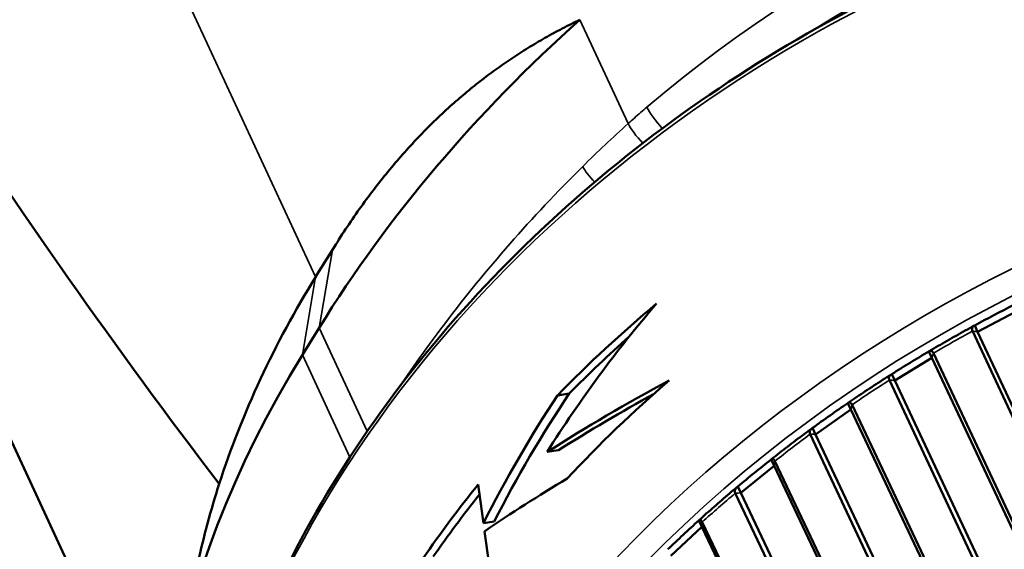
# Model space of a CAD drawing. Header units: millimetres. Extents: x 0 to 2239, y -60 to 841.
# Tile 106 of 165: x 1042.86 to 1048.5, y 212.46 to 215.5. Entities that reach past the tile are written whole.
import ezdxf

# ---------------------------------------------------------------- set-up
doc = ezdxf.new("R2010")
doc.units = ezdxf.units.MM
doc.layers.add('Sichtbar (ISO)', color=7, linetype='Continuous', lineweight=50)
doc.layers.add('Sichtbar schmal (ISO)', color=7, linetype='Continuous', lineweight=35)

msp = doc.modelspace()

# ---------------------------------------------------------------- linework, layer by layer
at = {"layer": 'Sichtbar (ISO)'}
for p, q in [((1043.6708, 211.236), (1042.0072, 214.8206)), ((1044.6526, 214.1773), (1044.5568, 214.0222)), ((1048.5688, 213.8242), (1048.3476, 213.708)), ((1048.3476, 213.708), (1048.3307, 213.7445)), ((1044.481, 213.576), (1044.5768, 213.7311)), ((1049.6718, 210.8091), (1048.3181, 213.7126)), ((1049.7111, 210.7835), (1048.3476, 213.708)), ((1048.0851, 213.5588), (1048.0681, 213.5954)), ((1048.0944, 213.5856), (1049.5062, 210.5752)), ((1048.0851, 213.5588), (1047.8727, 213.4288)), ((1049.5164, 210.5069), (1048.0851, 213.5588)), ((1047.8727, 213.4288), (1047.8557, 213.4653)), ((1049.318, 210.2849), (1047.8423, 213.4312)), ((1049.3582, 210.2614), (1047.8727, 213.4288)), ((1046.0086, 213.3539), (1045.941, 213.3435)), ((1047.6216, 213.2635), (1047.6047, 213.3)), ((1047.6216, 213.2635), (1047.4194, 213.1206)), ((1049.1802, 209.9598), (1047.6216, 213.2635)), ((1047.6284, 213.2904), (1049.1666, 210.0299)), ((1047.4194, 213.1206), (1047.4025, 213.1571)), ((1048.9952, 209.7148), (1047.3885, 213.1208)), ((1049.0362, 209.6935), (1047.4194, 213.1206)), ((1045.9474, 213.0296), (1045.8818, 213.0195)), ((1047.1816, 212.9403), (1047.1646, 212.9768)), ((1047.1858, 212.9671), (1049.1959, 208.7304)), ((1047.1816, 212.9403), (1046.991, 212.7854)), ((1049.3919, 208.2816), (1047.1816, 212.9403)), ((1046.991, 212.7854), (1046.9741, 212.8219)), ((1049.2538, 208.0162), (1046.991, 212.7854)), ((1049.2102, 208.0398), (1046.9596, 212.7833)), ((1045.5784, 212.6209), (1045.5176, 212.6115)), ((1046.768, 212.5912), (1046.751, 212.6277)), ((1046.7696, 212.6178), (1049.0291, 207.8821)), ((1046.768, 212.5912), (1046.5903, 212.4255)), ((1049.0398, 207.8298), (1046.768, 212.5912))]:
    msp.add_line(p, q, dxfattribs=at)
for centre, major_axis, ratio, start_param, end_param in [((1046.3384, 219.325), (-6.4402, -2.9889), 0.788675, 4.629402, 6.891832), ((1050.7656, 211.6682), (-6.7107, -3.1145), 0.788675, 5.078369, 5.408707), ((1046.3384, 219.325), (5.2157, 2.4206), 0.788675, 4.304039, 4.30404), ((1049.5759, 212.3491), (5.4424, 2.5258), 0.788675, 2.267114, 2.511632), ((1051.14, 208.979), (0.5849, 7.1405), 0.899108, 0.892333, 1.044695), ((1050.5332, 210.2866), (6.0094, 2.789), 0.788675, 1.900018, 2.020271), ((1048.4507, 213.7822), (-0.4183, -0.2199), 0.049281, 4.442455, 4.977448), ((1050.5332, 210.2866), (-5.964, -2.7679), 0.788675, 5.079966, 5.154456), ((1049.8347, 211.7915), (-5.8053, -2.6942), 0.788675, 5.408707, 6.166491), ((1047.9714, 213.5099), (-0.4017, -0.246), 0.049174, 4.439208, 4.974201), ((1049.9914, 211.454), (6.4042, 1.901), 0.46898, 1.98807, 2.121217), ((1050.7001, 209.9269), (-6.0094, -2.789), 0.788675, 5.060825, 5.187011), ((1051.1174, 209.0276), (0.1777, 7.2278), 0.885863, 0.951044, 1.072401), ((1049.9914, 211.454), (6.3558, 1.8866), 0.46898, 2.008844, 2.114274), ((1051.1174, 209.0276), (0.179, 7.2828), 0.885863, 0.958451, 1.078203), ((1047.513, 213.2082), (-0.3823, -0.2705), 0.048972, 4.435914, 4.970907), ((1047.0788, 212.8789), (-0.3603, -0.2932), 0.048657, 4.432546, 4.967539), ((1050.0177, 211.3972), (6.4259, 1.8548), 0.441405, 2.113614, 2.210682), ((1049.5759, 212.3491), (-5.4424, -2.5258), 0.788675, 5.653225, 5.744372), ((1050.5332, 210.2866), (6.0094, 2.789), 0.788675, 2.128208, 2.212996), ((1125.2893, 215.5688), (-80.0483, 6.2477), 0.727648, 0.153568, 0.157358), ((1050.5332, 210.2866), (-5.964, -2.7679), 0.788675, 5.277638, 5.349623), ((1046.6717, 212.5245), (-0.3359, -0.3138), 0.048206, 4.429081, 4.964074), ((1127.7244, 215.6596), (-82.4919, 6.4387), 0.727648, 0.158142, 0.161757)]:
    msp.add_ellipse(centre, major_axis=major_axis, ratio=ratio, start_param=start_param, end_param=end_param, dxfattribs=at)
for points, knots in [([(1040.8065, 217.7214), (1041.2971, 216.859), (1041.7986, 216.029), (1042.853, 214.4106), (1043.4142, 213.6089), (1044.0046, 212.8368)], [-2.345106, -2.345106, -2.345106, -2.345106, -1.1681, -1.1681, -0.000001, -0.000001, -0.000001, -0.000001]), ([(1056.2194, 213.7718), (1055.9847, 214.2774), (1055.6476, 214.7352), (1054.8021, 215.5102), (1054.2934, 215.8268), (1053.1544, 216.2877), (1052.5236, 216.431), (1051.2041, 216.5289), (1050.5155, 216.483), (1049.1507, 216.2064), (1048.4749, 215.9757), (1047.2045, 215.3527), (1046.6102, 214.9606), (1045.5635, 214.0542), (1045.1112, 213.5401), (1044.3951, 212.4419), (1044.1312, 211.858), (1043.8197, 210.6803), (1043.7716, 210.0867), (1043.8846, 209.0549), (1044.0083, 208.6084), (1044.2007, 208.1939)], [3.492472, 3.492472, 3.492472, 3.492472, 3.809585, 3.809585, 4.127835, 4.127835, 4.447926, 4.447926, 4.769018, 4.769018, 5.090415, 5.090415, 5.41186, 5.41186, 5.733233, 5.733233, 6.054217, 6.054217, 6.374033, 6.374033, 6.634065, 6.634065, 6.634065, 6.634065]), ([(1048.3281, 213.7432), (1048.3107, 213.7337), (1048.2934, 213.7242), (1048.2587, 213.705), (1048.2415, 213.6953), (1048.207, 213.6759), (1048.1898, 213.6662), (1048.1555, 213.6465), (1048.1384, 213.6366), (1048.1042, 213.6168), (1048.0872, 213.6068), (1048.0702, 213.5967)], [5.14486294, 5.14486294, 5.14486294, 5.14486294, 5.15375108, 5.15375108, 5.16263922, 5.16263922, 5.17152736, 5.17152736, 5.18041551, 5.18041551, 5.18930365, 5.18930365, 5.18930365, 5.18930365]), ([(1048.3307, 213.7445), (1048.3241, 213.7414), (1048.3184, 213.7365), (1048.3144, 213.7264), (1048.3149, 213.7197), (1048.3177, 213.7135), (1048.3179, 213.7132), (1048.318, 213.7129), (1048.3182, 213.7126)], [0.12922201, 0.12922201, 0.12922201, 0.12922201, 0.13675171, 0.13675171, 0.14339331, 0.14339331, 0.14339331, 0.14371764, 0.14371764, 0.14371764, 0.14371764]), ([(1048.0944, 213.5856), (1048.0943, 213.5859), (1048.0941, 213.5862), (1048.094, 213.5865), (1048.0911, 213.5927), (1048.0869, 213.5972), (1048.0785, 213.6003), (1048.0729, 213.5987), (1048.0681, 213.5954)], [0.14306897, 0.14306897, 0.14306897, 0.14306897, 0.14339331, 0.14339331, 0.14339331, 0.15003491, 0.15003491, 0.15756461, 0.15756461, 0.15756461, 0.15756461]), ([(1047.8527, 213.4636), (1047.8361, 213.4531), (1047.8195, 213.4425), (1047.7865, 213.4212), (1047.77, 213.4105), (1047.7371, 213.389), (1047.7207, 213.3782), (1047.6879, 213.3565), (1047.6716, 213.3456), (1047.6391, 213.3237), (1047.6229, 213.3127), (1047.6067, 213.3016)], [5.22757999, 5.22757999, 5.22757999, 5.22757999, 5.2364476, 5.2364476, 5.2453152, 5.2453152, 5.2541828, 5.2541828, 5.26305041, 5.26305041, 5.27191801, 5.27191801, 5.27191801, 5.27191801]), ([(1047.8557, 213.4653), (1047.8489, 213.4616), (1047.843, 213.4561), (1047.8387, 213.4452), (1047.839, 213.4383), (1047.8419, 213.4322), (1047.842, 213.4319), (1047.8422, 213.4316), (1047.8423, 213.4313)], [0.12922201, 0.12922201, 0.12922201, 0.12922201, 0.13675171, 0.13675171, 0.14339331, 0.14339331, 0.14339331, 0.14371764, 0.14371764, 0.14371764, 0.14371764]), ([(1047.6284, 213.2904), (1047.6283, 213.2907), (1047.6281, 213.291), (1047.628, 213.2913), (1047.6251, 213.2975), (1047.6211, 213.302), (1047.6136, 213.305), (1047.6087, 213.3035), (1047.6047, 213.3)], [0.14306897, 0.14306897, 0.14306897, 0.14306897, 0.14339331, 0.14339331, 0.14339331, 0.15003491, 0.15003491, 0.15756461, 0.15756461, 0.15756461, 0.15756461]), ([(1047.3989, 213.1547), (1047.3832, 213.1432), (1047.3675, 213.1317), (1047.3362, 213.1085), (1047.3206, 213.0969), (1047.2896, 213.0735), (1047.2741, 213.0617), (1047.2432, 213.0381), (1047.2278, 213.0263), (1047.1971, 213.0025), (1047.1818, 212.9905), (1047.1666, 212.9786)], [5.31032615, 5.31032615, 5.31032615, 5.31032615, 5.31916164, 5.31916164, 5.32799713, 5.32799713, 5.33683262, 5.33683262, 5.34566811, 5.34566811, 5.3545036, 5.3545036, 5.3545036, 5.3545036]), ([(1047.4025, 213.1571), (1047.3955, 213.1527), (1047.3894, 213.1465), (1047.3849, 213.135), (1047.3852, 213.1279), (1047.388, 213.1217), (1047.3882, 213.1214), (1047.3883, 213.1211), (1047.3885, 213.1208)], [0.12922201, 0.12922201, 0.12922201, 0.12922201, 0.13675171, 0.13675171, 0.14339331, 0.14339331, 0.14339331, 0.14371764, 0.14371764, 0.14371764, 0.14371764]), ([(1047.1858, 212.9671), (1047.1856, 212.9674), (1047.1855, 212.9677), (1047.1854, 212.968), (1047.1825, 212.9742), (1047.1788, 212.9787), (1047.172, 212.9817), (1047.1679, 212.9802), (1047.1646, 212.9768)], [0.14306897, 0.14306897, 0.14306897, 0.14306897, 0.14339331, 0.14339331, 0.14339331, 0.15003491, 0.15003491, 0.15756461, 0.15756461, 0.15756461, 0.15756461]), ([(1046.9697, 212.8186), (1046.955, 212.8062), (1046.9403, 212.7938), (1046.9111, 212.7689), (1046.8965, 212.7564), (1046.8675, 212.7313), (1046.8531, 212.7188), (1046.8243, 212.6935), (1046.8099, 212.6808), (1046.7813, 212.6554), (1046.7671, 212.6426), (1046.7529, 212.6298)], [5.39310104, 5.39310104, 5.39310104, 5.39310104, 5.40189302, 5.40189302, 5.410685, 5.410685, 5.41947699, 5.41947699, 5.42826897, 5.42826897, 5.43706095, 5.43706095, 5.43706095, 5.43706095]), ([(1046.9741, 212.8219), (1046.9669, 212.8168), (1046.9607, 212.81), (1046.9561, 212.7977), (1046.9563, 212.7904), (1046.9592, 212.7842), (1046.9593, 212.7839), (1046.9595, 212.7836), (1046.9596, 212.7833)], [0.12922201, 0.12922201, 0.12922201, 0.12922201, 0.13675171, 0.13675171, 0.14339331, 0.14339331, 0.14339331, 0.14371764, 0.14371764, 0.14371764, 0.14371764]), ([(1046.7696, 212.6178), (1046.7694, 212.6181), (1046.7693, 212.6185), (1046.7691, 212.6188), (1046.7663, 212.6249), (1046.7628, 212.6295), (1046.7569, 212.6326), (1046.7536, 212.6311), (1046.751, 212.6277)], [0.14306897, 0.14306897, 0.14306897, 0.14306897, 0.14339331, 0.14339331, 0.14339331, 0.15003491, 0.15003491, 0.15756461, 0.15756461, 0.15756461, 0.15756461])]:
    msp.add_open_spline(points, degree=3, knots=knots, dxfattribs=at)
msp.add_rational_spline([(1044.6526, 214.1773), (1045.216, 215.0893), (1046.0704, 215.4957)], [1.04286968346, 1.04286968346, 1.01389394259], degree=2, dxfattribs=at)
at = {"layer": 'Sichtbar schmal (ISO)'}
for p, q in [((1041.4898, 220.6307), (1044.5568, 214.0222)), ((1046.0704, 215.4957), (1046.3464, 214.901)), ((1044.5768, 213.7311), (1044.6526, 214.1773)), ((1044.5568, 214.0222), (1044.481, 213.576)), ((1044.852, 213.1383), (1044.5768, 213.7311)), ((1044.481, 213.576), (1044.7528, 212.9905))]:
    msp.add_line(p, q, dxfattribs=at)
for centre, major_axis, ratio, start_param, end_param in [((1050.21, 210.9828), (6.0094, 2.789), 0.788675, 0, 3.141593), ((1050.1106, 211.8325), (5.3803, 2.497), 0.788675, 0.527582, 1.912252), ((1050.1495, 211.7489), (5.2442, 2.4339), 0.788675, 0.809037, 1.735432), ((1050.9347, 209.4213), (-6.0094, -2.789), 0.788675, 3.361853, 6.080738), ((1050.9606, 209.3656), (5.9186, 2.7469), 0.788675, 0.784991, 2.340991), ((1046.5459, 214.9148), (0.0975, -0.114), 0.205873, 3.775128, 4.908468), ((1051.2146, 210.3034), (-6.9743, -1.5589), 0.911931, 5.264485, 5.315919), ((1046.4416, 214.8234), (-0.1002, 0.1116), 0.215296, 0.628435, 1.694971), ((1046.1864, 214.5825), (-0.1056, 0.1065), 0.232653, 0.616666, 1.502667), ((1051.0516, 209.1694), (-6.0848, -2.824), 0.788675, 4.796996, 4.835432), ((1051.0516, 209.1694), (-6.0848, -2.824), 0.788675, 4.879669, 4.918105), ((1051.0516, 209.1694), (-6.0848, -2.824), 0.788675, 4.962343, 5.000779), ((1051.0516, 209.1694), (-6.0848, -2.824), 0.788675, 5.045016, 5.083452)]:
    msp.add_ellipse(centre, major_axis=major_axis, ratio=ratio, start_param=start_param, end_param=end_param, dxfattribs=at)
for points, knots in [([(1046.3464, 214.901), (1046.3582, 214.9115), (1046.3699, 214.9221), (1046.3818, 214.9325), (1046.3936, 214.943), (1046.4055, 214.9533), (1046.4175, 214.9637), (1046.4294, 214.9741), (1046.4414, 214.9845), (1046.4534, 214.9947)], [0, 0, 0, 0, 0.333333, 0.333333, 0.333333, 0.666667, 0.666667, 0.666667, 1, 1, 1, 1]), ([(1046.0859, 214.6552), (1046.0398, 214.6095), (1045.9943, 214.5633), (1045.9494, 214.5168), (1045.8091, 214.3714), (1045.6749, 214.2222), (1045.5471, 214.0695), (1045.4208, 213.9187), (1045.3008, 213.7645), (1045.1875, 213.6075), (1045.1402, 213.5418), (1045.094, 213.4757), (1045.049, 213.4091)], [0, 0, 0, 0, 0.0964542, 0.0964542, 0.0964542, 0.3977075, 0.3977075, 0.3977075, 0.695442, 0.695442, 0.695442, 0.8199532, 0.8199532, 0.8199532, 0.8199532])]:
    msp.add_open_spline(points, degree=3, knots=knots, dxfattribs=at)
for points in [[(1048.3476, 213.708), (1048.3377, 213.7097), (1048.328, 213.711), (1048.3182, 213.7126)], [(1048.0944, 213.5856), (1048.0913, 213.5766), (1048.0881, 213.5679), (1048.0851, 213.5588)], [(1047.8727, 213.4288), (1047.8625, 213.4298), (1047.8525, 213.4304), (1047.8423, 213.4313)], [(1047.6284, 213.2904), (1047.6262, 213.2814), (1047.6238, 213.2726), (1047.6216, 213.2635)], [(1047.4194, 213.1206), (1047.409, 213.1208), (1047.3988, 213.1206), (1047.3885, 213.1208)], [(1047.1858, 212.9671), (1047.1844, 212.9581), (1047.1829, 212.9493), (1047.1816, 212.9403)], [(1046.991, 212.7854), (1046.9805, 212.7848), (1046.9701, 212.7839), (1046.9596, 212.7833)], [(1046.7696, 212.6178), (1046.7691, 212.6089), (1046.7684, 212.6002), (1046.768, 212.5912)]]:
    msp.add_open_spline(points, degree=3, dxfattribs=at)

doc.saveas('drawing.dxf')
